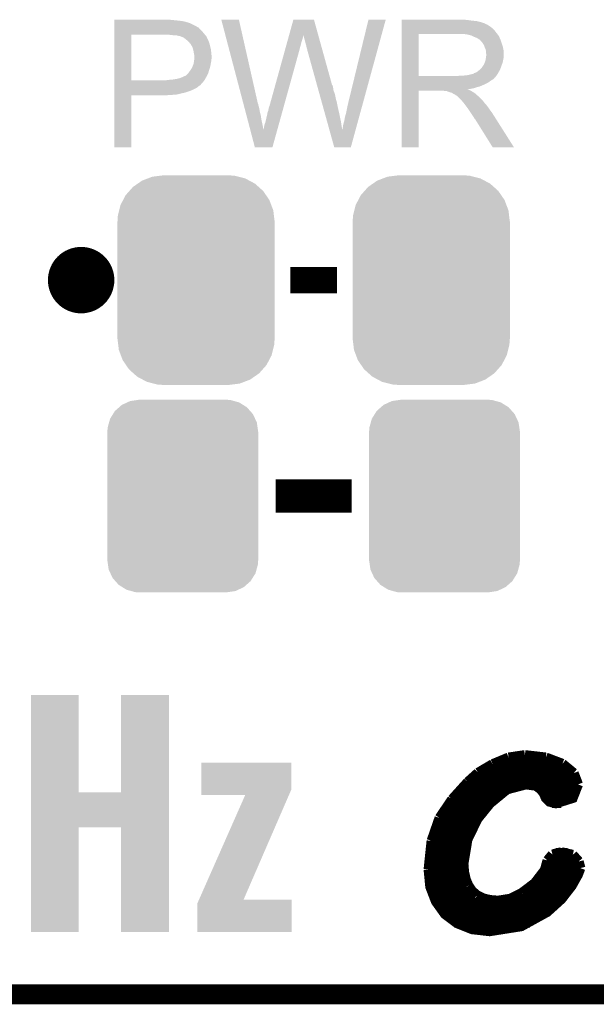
# Model space of a CAD drawing. Extents: x -1.3 to 24.2, y -3.9 to 39.2.
# Tile 8 of 30: x 11.5 to 15.9, y -3.9 to 3.6. Entities that reach past the tile are written whole.
import ezdxf

# ---------------------------------------------------------------- set-up
doc = ezdxf.new("R2010")
doc.units = 0
doc.layers.get('0').update_dxf_attribs({"linetype": 'CONTINUOUS'})
for name, color, linetype in [('WRLS_2_4GHZ_CLICK_V100_GKO', 14, 'CONTINUOUS'), ('WRLS_2_4GHZ_CLICK_V100_GTO', 12, 'CONTINUOUS'), ('WRLS_2_4GHZ_CLICK_V100_GTS', 13, 'CONTINUOUS')]:
    doc.layers.add(name, color=color, linetype=linetype)

# ---------------------------------------------------------------- blocks, each defined once
blk = doc.blocks.new('CUSTOM_90')
for points in [[(-0.44566, 0.738152), (-0.412794, 0.76087), (0.45012, 0.738152), (0.407388, 0.76087)], [(-0.412794, 0.76087), (-0.368484, 0.777768), (0.407388, 0.76087), (0.3756, 0.777768)], [(-0.368484, 0.777768), (-0.333938, 0.790942), (0.3756, 0.777768), (0.32361, 0.790942)], [(-0.333938, 0.790942), (-0.273256, 0.798498), (0.32361, 0.790942), (0.29379, 0.798498)], [(-0.273256, 0.798498), (-0.25019, 0.80137), (0.29379, 0.798498), (0.25019, 0.80137)], [(-0.538216, 0.649738), (-0.50967, 0.681926), (0.53514, 0.649738), (0.51306, 0.681926)], [(-0.50967, 0.681926), (-0.482218, 0.71288), (0.51306, 0.681926), (0.47841, 0.71288)], [(-0.482218, 0.71288), (-0.44566, 0.738152), (0.47841, 0.71288), (0.45012, 0.738152)], [(-0.577562, 0.575076), (-0.55793, 0.61233), (0.574852, 0.575076), (0.560798, 0.61233)], [(-0.55793, 0.61233), (-0.538216, 0.649738), (0.560798, 0.61233), (0.53514, 0.649738)], [(-0.597996, 0.49319), (-0.587972, 0.533366), (0.595442, 0.49319), (0.590586, 0.533366)], [(-0.587972, 0.533366), (-0.577562, 0.575076), (0.590586, 0.533366), (0.574852, 0.575076)], [(-0.60071, 0.44958), (-0.597996, 0.49319), (0.60071, 0.44958), (0.595442, 0.49319)], [(-0.60198, -0.44958), (-0.60198, 0.44958), (0.60198, -0.44958), (0.60198, 0.44958)], [(-0.59544, -0.49319), (-0.60071, -0.44958), (0.597996, -0.49319), (0.60071, -0.44958)], [(-0.590586, -0.533366), (-0.59544, -0.49319), (0.58797, -0.533366), (0.597996, -0.49319)], [(-0.57485, -0.575076), (-0.590586, -0.533366), (0.577562, -0.575076), (0.58797, -0.533366)], [(-0.560798, -0.61233), (-0.57485, -0.575076), (0.557928, -0.61233), (0.577562, -0.575076)], [(-0.535138, -0.649738), (-0.560798, -0.61233), (0.538216, -0.649738), (0.557928, -0.61233)], [(-0.51306, -0.681926), (-0.535138, -0.649738), (0.509668, -0.681926), (0.538216, -0.649738)], [(-0.478408, -0.71288), (-0.51306, -0.681926), (0.482218, -0.71288), (0.509668, -0.681926)], [(-0.45012, -0.738152), (-0.478408, -0.71288), (0.445658, -0.738152), (0.482218, -0.71288)], [(-0.407386, -0.76087), (-0.45012, -0.738152), (0.412794, -0.76087), (0.445658, -0.738152)], [(-0.3756, -0.777768), (-0.407386, -0.76087), (0.368482, -0.777768), (0.412794, -0.76087)], [(-0.323608, -0.790942), (-0.3756, -0.777768), (0.333938, -0.790942), (0.368482, -0.777768)], [(-0.29379, -0.798498), (-0.323608, -0.790942), (0.273254, -0.798498), (0.333938, -0.790942)], [(-0.25019, -0.80137), (-0.29379, -0.798498), (0.25019, -0.80137), (0.273254, -0.798498)]]:
    blk.add_solid(points)
blk = doc.blocks.new('CUSTOM_97')
for points in [[(-0.518606, 0.650592), (-0.486794, 0.678626), (0.515276, 0.650592), (0.490572, 0.678626)], [(-0.486794, 0.678626), (-0.465932, 0.697008), (0.490572, 0.678626), (0.461224, 0.697008)], [(-0.465932, 0.697008), (-0.425122, 0.715892), (0.461224, 0.697008), (0.431072, 0.715892)], [(-0.425122, 0.715892), (-0.402214, 0.726492), (0.431072, 0.715892), (0.392864, 0.726492)], [(-0.402214, 0.726492), (-0.346074, 0.73466), (0.392864, 0.726492), (0.36342, 0.73466)], [(-0.346074, 0.73466), (-0.33274, 0.7366), (0.36342, 0.73466), (0.33274, 0.7366)], [(-0.555872, 0.591092), (-0.53404, 0.625952), (0.55312, 0.591092), (0.536988, 0.625952)], [(-0.53404, 0.625952), (-0.518606, 0.650592), (0.536988, 0.625952), (0.515276, 0.650592)], [(-0.57464, 0.52344), (-0.563878, 0.562234), (0.572118, 0.52344), (0.566472, 0.562234)], [(-0.563878, 0.562234), (-0.555872, 0.591092), (0.566472, 0.562234), (0.55312, 0.591092)], [(-0.57658, 0.49276), (-0.57464, 0.52344), (0.57658, 0.49276), (0.572118, 0.52344)], [(-0.57658, -0.49276), (-0.57658, 0.49276), (0.57658, -0.49276), (0.57658, 0.49276)], [(-0.572116, -0.52344), (-0.57658, -0.49276), (0.57464, -0.52344), (0.57658, -0.49276)], [(-0.566472, -0.562234), (-0.572116, -0.52344), (0.563876, -0.562234), (0.57464, -0.52344)], [(-0.553118, -0.591092), (-0.566472, -0.562234), (0.555872, -0.591092), (0.563876, -0.562234)], [(-0.536988, -0.625952), (-0.553118, -0.591092), (0.534038, -0.625952), (0.555872, -0.591092)], [(-0.515274, -0.650592), (-0.536988, -0.625952), (0.518606, -0.650592), (0.534038, -0.625952)], [(-0.490572, -0.678626), (-0.515274, -0.650592), (0.486792, -0.678626), (0.518606, -0.650592)], [(-0.461222, -0.697008), (-0.490572, -0.678626), (0.465932, -0.697008), (0.486792, -0.678626)], [(-0.431072, -0.715892), (-0.461222, -0.697008), (0.42512, -0.715892), (0.465932, -0.697008)], [(-0.392862, -0.726492), (-0.431072, -0.715892), (0.402214, -0.726492), (0.42512, -0.715892)], [(-0.36342, -0.73466), (-0.392862, -0.726492), (0.346072, -0.73466), (0.402214, -0.726492)], [(-0.33274, -0.7366), (-0.36342, -0.73466), (0.33274, -0.7366), (0.346072, -0.73466)]]:
    blk.add_solid(points)

msp = doc.modelspace()

# ---------------------------------------------------------------- linework, layer by layer
at = {"layer": 'WRLS_2_4GHZ_CLICK_V100_GKO', "const_width": 0.1524}
msp.add_lwpolyline([(-1.27, -3.81), (21.59, -3.81)], dxfattribs=at)
at = {"layer": 'WRLS_2_4GHZ_CLICK_V100_GTO', "const_width": 0.254}
msp.add_lwpolyline([(11.8364, 1.651, 1), (12.0904, 1.651, 1)], format="xyb", close=True, dxfattribs=at)
at = {"layer": 'WRLS_2_4GHZ_CLICK_V100_GTO'}
for points, const_width in [([(13.5636, 1.651), (13.9192, 1.651)], 0.2032), ([(13.45184, 0), (14.03096, 0)], 0.254), ([(15.23238, -1.99898), (15.3543, -1.9812)], 0.0762), ([(15.3543, -1.9812), (15.35938, -1.9812)], 0.0762), ([(15.35938, -1.9812), (15.51686, -1.99898)], 0.0762), ([(14.9987, -2.11582), (15.11046, -2.04978)], 0.0762), ([(15.11046, -2.04978), (15.23238, -1.99898)], 0.0762), ([(15.12316, -2.04216), (15.63624, -2.04216)], 0.0762), ([(15.51686, -1.99898), (15.64386, -2.04724)], 0.0762), ([(15.64386, -2.04724), (15.73022, -2.11836)], 0.0762), ([(14.91996, -2.18694), (14.9987, -2.11582)], 0.0762), ([(14.99616, -2.11836), (15.73022, -2.11836)], 0.0762), ([(15.73022, -2.11836), (15.76324, -2.20472)], 0.0762), ([(14.80058, -2.31902), (14.91996, -2.18694)], 0.0762), ([(14.88694, -2.81178), (14.91742, -2.62636), (14.99362, -2.46888), (15.09014, -2.3495), (15.21968, -2.24282), (15.36446, -2.20472), (15.44066, -2.21488), (15.47876, -2.24282), (15.50162, -2.2733), (15.51686, -2.30886), (15.5448, -2.3368), (15.59306, -2.3495), (15.7226, -2.30886), (15.76324, -2.20472)], 0.0762), ([(14.91234, -2.19456), (15.76324, -2.19456)], 0.0762), ([(14.84122, -2.27076), (15.1765, -2.27076)], 0.0762), ([(15.49908, -2.27076), (15.748, -2.27076)], 0.0762), ([(14.70406, -2.46126), (14.80058, -2.31902)], 0.0762), ([(14.77772, -2.34696), (15.09268, -2.34696)], 0.0762), ([(15.56512, -2.34696), (15.63624, -2.34696)], 0.0762), ([(14.72692, -2.42316), (15.02664, -2.42316)], 0.0762), ([(14.6431, -2.63652), (14.70406, -2.46126)], 0.0762), ([(14.68628, -2.49936), (14.97584, -2.49936)], 0.0762), ([(14.65834, -2.57556), (14.93774, -2.57556)], 0.0762), ([(14.62024, -2.85496), (14.6431, -2.63652)], 0.0762), ([(14.63802, -2.65176), (14.9098, -2.65176)], 0.0762), ([(14.62532, -2.72796), (14.89202, -2.72796)], 0.0762), ([(15.52956, -2.78638), (15.56766, -2.74066)], 0.0762), ([(15.56766, -2.74066), (15.63624, -2.72288)], 0.0762), ([(15.59306, -2.72796), (15.6845, -2.72796)], 0.0762), ([(15.63624, -2.72288), (15.7226, -2.7432)], 0.0762), ([(15.7226, -2.7432), (15.76832, -2.794)], 0.0762), ([(14.62024, -2.80416), (14.88694, -2.80416)], 0.0762), ([(14.88694, -2.81178), (14.89202, -2.87528)], 0.0762), ([(15.50924, -2.86004), (15.52956, -2.78638)], 0.0762), ([(15.52448, -2.80416), (15.77086, -2.80416)], 0.0762), ([(15.76832, -2.794), (15.78102, -2.8448)], 0.0762), ([(14.62024, -2.85496), (14.63294, -2.98704), (14.67612, -3.0988), (14.7447, -3.19532), (14.83868, -3.26644), (14.95298, -3.31216), (15.0876, -3.3274), (15.3289, -3.2893), (15.52702, -3.18008), (15.63624, -3.08102), (15.71498, -2.97942), (15.76324, -2.89306), (15.78102, -2.8448)], 0.0762), ([(14.62024, -2.88036), (14.89202, -2.88036)], 0.0762), ([(14.89202, -2.87528), (14.90472, -2.93116)], 0.0762), ([(15.43304, -2.9591), (15.50924, -2.86004)], 0.0762), ([(15.49654, -2.88036), (15.76832, -2.88036)], 0.0762), ([(14.62786, -2.95656), (14.91234, -2.95656)], 0.0762), ([(14.90472, -2.93116), (14.92504, -2.97942)], 0.0762), ([(15.33652, -3.03276), (15.43304, -2.9591)], 0.0762), ([(15.43558, -2.95656), (15.73022, -2.95656)], 0.0762), ([(14.64818, -3.03276), (14.96568, -3.03276)], 0.0762), ([(14.92504, -2.97942), (14.95298, -3.02006)], 0.0762), ([(14.95298, -3.02006), (14.99108, -3.05308)], 0.0762), ([(15.24762, -3.07848), (15.33652, -3.03276)], 0.0762), ([(15.33906, -3.03276), (15.67688, -3.03276)], 0.0762), ([(14.6812, -3.10896), (15.61084, -3.10896)], 0.0762), ([(14.99108, -3.05308), (15.0368, -3.07594)], 0.0762), ([(15.0368, -3.07594), (15.09014, -3.08864)], 0.0762), ([(15.09014, -3.08864), (15.1511, -3.09372)], 0.0762), ([(15.1511, -3.09372), (15.24762, -3.07848)], 0.0762), ([(14.73708, -3.18516), (15.5194, -3.18516)], 0.0762), ([(14.83106, -3.26136), (15.39494, -3.26136)], 0.0762)]:
    msp.add_lwpolyline(points, dxfattribs=dict(at, const_width=const_width))
for points in [[(12.21742, 3.63982), (12.217422, 3.64236), (12.6619, 3.63982), (12.639038, 3.64236)], [(12.21742, 3.63474), (12.21742, 3.63982), (12.7127, 3.63474), (12.6619, 3.63982)], [(12.21742, 3.6322), (12.21742, 3.63474), (12.733022, 3.6322), (12.7127, 3.63474)], [(12.21742, 3.62966), (12.21742, 3.6322), (12.74572, 3.62966), (12.735562, 3.6322)], [(12.21742, 3.62712), (12.21742, 3.62966), (12.75842, 3.62712), (12.74572, 3.62966)], [(12.21742, 3.61696), (12.21742, 3.62712), (12.79398, 3.61696), (12.75842, 3.62712)], [(12.21742, 3.59664), (12.21742, 3.61696), (12.834618, 3.59664), (12.79398, 3.61696)], [(13.035312, 3.642342), (13.035306, 3.642358), (13.169904, 3.642342), (13.035306, 3.642358)], [(13.203644, 3.002278), (13.035312, 3.642342), (13.31468, 3.002278), (13.169904, 3.642342)], [(13.553404, 3.522944), (13.586472, 3.642344), (13.77701, 3.522944), (13.743944, 3.642344)], [(13.586472, 3.642344), (13.586478, 3.64236), (13.743944, 3.642344), (13.586478, 3.64236)], [(14.0081, 3.01498), (14.16051, 3.642332), (14.121018, 3.01498), (14.292574, 3.642332)], [(14.16051, 3.642332), (14.160518, 3.64236), (14.292574, 3.642332), (14.160518, 3.64236)], [(14.41452, 3.63982), (14.414522, 3.64236), (14.91996, 3.63982), (14.89202, 3.64236)], [(14.41452, 3.63474), (14.41452, 3.63982), (14.952978, 3.63474), (14.91996, 3.63982)], [(14.41452, 3.6322), (14.41452, 3.63474), (14.986, 3.6322), (14.952978, 3.63474)], [(14.41452, 3.62458), (14.41452, 3.6322), (15.016478, 3.62458), (14.986, 3.6322)], [(14.41452, 3.6195), (14.41452, 3.62458), (15.031722, 3.6195), (15.016478, 3.62458)], [(14.41452, 3.61696), (14.41452, 3.6195), (15.044422, 3.61696), (15.031722, 3.6195)], [(14.41452, 3.616938), (14.41452, 3.61696), (15.04696, 3.616938), (15.044422, 3.61696)], [(14.41452, 3.614414), (14.41452, 3.616938), (15.046974, 3.614414), (15.04696, 3.616938)], [(14.41452, 3.60934), (14.41452, 3.614414), (15.05712, 3.60934), (15.046974, 3.614414)], [(12.217418, 3.54838), (12.21742, 3.57124), (12.89304, 3.54838), (12.870182, 3.57124)], [(12.217418, 3.53314), (12.217418, 3.54838), (12.90574, 3.53314), (12.89304, 3.54838)], [(12.21742, 3.586478), (12.21742, 3.59664), (12.8524, 3.586478), (12.834618, 3.59664)], [(12.21742, 3.58394), (12.21742, 3.586478), (12.854944, 3.58394), (12.8524, 3.586478)], [(12.21742, 3.581396), (12.21742, 3.58394), (12.862562, 3.581396), (12.854944, 3.58394)], [(12.21742, 3.57124), (12.21742, 3.581396), (12.870182, 3.57124), (12.862562, 3.581396)], [(14.414518, 3.54584), (14.41452, 3.566158), (15.13586, 3.54584), (15.120622, 3.566158)], [(14.414518, 3.53314), (14.414518, 3.54584), (15.145738, 3.53314), (15.13586, 3.54584)], [(14.41452, 3.604258), (14.41452, 3.60934), (15.069822, 3.604258), (15.05712, 3.60934)], [(14.41452, 3.5941), (14.41452, 3.604258), (15.08506, 3.5941), (15.069822, 3.604258)], [(14.41452, 3.5814), (14.41452, 3.5941), (15.10284, 3.5814), (15.08506, 3.5941)], [(14.41452, 3.566158), (14.41452, 3.5814), (15.120622, 3.566158), (15.10284, 3.5814)], [(12.21741, 3.177562), (12.217418, 3.52806), (12.34694, 3.177562), (12.346962, 3.52806)], [(12.217418, 3.52806), (12.217418, 3.53314), (12.910094, 3.52806), (12.90574, 3.53314)], [(12.65174, 3.52552), (12.62634, 3.52806), (12.912272, 3.52552), (12.910094, 3.52806)], [(12.672062, 3.52298), (12.65174, 3.52552), (12.914448, 3.52298), (12.912272, 3.52552)], [(12.710162, 3.5179), (12.689842, 3.52298), (12.918802, 3.5179), (12.914448, 3.52298)], [(12.715244, 3.517898), (12.710162, 3.5179), (12.918804, 3.517898), (12.918802, 3.5179)], [(12.722018, 3.515358), (12.715244, 3.517898), (12.92098, 3.515358), (12.918804, 3.517898)], [(12.73556, 3.51028), (12.722018, 3.515358), (12.923238, 3.51028), (12.92098, 3.515358)], [(12.7508, 3.50266), (12.73556, 3.51028), (12.926626, 3.50266), (12.923238, 3.51028)], [(12.7635, 3.4925), (12.7508, 3.50266), (12.931142, 3.4925), (12.926626, 3.50266)], [(12.76668, 3.489956), (12.7635, 3.4925), (12.93368, 3.489956), (12.931142, 3.4925)], [(12.7762, 3.48234), (12.76668, 3.489956), (12.93622, 3.48234), (12.93368, 3.489956)], [(12.788898, 3.469642), (12.7762, 3.48234), (12.9413, 3.469642), (12.93622, 3.48234)], [(12.79144, 3.4671), (12.788898, 3.469642), (12.942148, 3.4671), (12.9413, 3.469642)], [(12.79653, 3.45948), (12.79144, 3.4671), (12.944686, 3.45948), (12.942148, 3.4671)], [(13.532312, 3.44678), (13.53794, 3.4671), (13.64234, 3.44678), (13.64742, 3.4671)], [(13.53794, 3.4671), (13.542864, 3.48488), (13.64742, 3.4671), (13.6525, 3.48488)], [(13.542864, 3.48488), (13.547084, 3.50012), (13.6525, 3.48488), (13.657578, 3.50012)], [(13.547084, 3.50012), (13.5506, 3.512818), (13.657578, 3.50012), (13.66012, 3.512818)], [(13.5506, 3.512818), (13.55271, 3.520434), (13.66012, 3.512818), (13.66012, 3.520434)], [(13.55271, 3.520434), (13.553404, 3.522944), (13.66012, 3.520434), (13.662622, 3.522944)], [(13.66266, 3.520444), (13.662622, 3.522944), (13.777702, 3.520444), (13.77701, 3.522944)], [(13.67028, 3.49758), (13.66266, 3.520444), (13.784034, 3.49758), (13.777702, 3.520444)], [(13.67536, 3.4798), (13.67028, 3.49758), (13.788958, 3.4798), (13.784034, 3.49758)], [(13.68044, 3.45948), (13.67536, 3.4798), (13.794584, 3.45948), (13.788958, 3.4798)], [(14.414512, 3.210582), (14.414518, 3.53312), (14.54404, 3.210582), (14.544042, 3.53312)], [(14.414518, 3.53312), (14.414518, 3.53314), (14.544042, 3.53312), (14.85138, 3.53314)], [(14.922502, 3.52806), (14.889482, 3.53314), (15.149688, 3.52806), (15.145738, 3.53314)], [(14.941142, 3.522976), (14.922502, 3.52806), (15.15364, 3.522976), (15.149688, 3.52806)], [(14.95044, 3.52044), (14.941142, 3.522976), (15.153662, 3.52044), (15.15364, 3.522976)], [(14.950468, 3.520426), (14.95044, 3.52044), (15.156186, 3.520426), (15.153662, 3.52044)], [(14.97076, 3.51028), (14.950468, 3.520426), (15.16126, 3.51028), (15.156186, 3.520426)], [(14.991082, 3.502658), (14.97076, 3.51028), (15.16431, 3.502658), (15.16126, 3.51028)], [(14.997854, 3.49758), (14.991082, 3.502658), (15.16634, 3.49758), (15.16431, 3.502658)], [(15.00124, 3.49504), (14.997854, 3.49758), (15.16743, 3.49504), (15.16634, 3.49758)], [(15.008864, 3.48996), (15.00124, 3.49504), (15.169606, 3.48996), (15.16743, 3.49504)], [(15.011406, 3.489954), (15.008864, 3.48996), (15.16961, 3.489954), (15.169606, 3.48996)], [(15.020292, 3.4798), (15.011406, 3.489954), (15.17396, 3.4798), (15.16961, 3.489954)], [(15.02918, 3.469642), (15.020292, 3.4798), (15.177346, 3.469642), (15.17396, 3.4798)], [(15.038252, 3.45694), (15.02918, 3.469642), (15.18158, 3.45694), (15.177346, 3.469642)], [(12.799066, 3.459468), (12.79653, 3.45948), (12.94469, 3.459468), (12.944686, 3.45948)], [(12.801964, 3.4544), (12.799066, 3.459468), (12.946378, 3.4544), (12.94469, 3.459468)], [(12.80922, 3.4417), (12.801964, 3.4544), (12.949556, 3.4417), (12.946378, 3.4544)], [(12.813032, 3.43408), (12.80922, 3.4417), (12.95146, 3.43408), (12.949556, 3.4417)], [(12.816842, 3.426458), (12.813032, 3.43408), (12.953154, 3.426458), (12.95146, 3.43408)], [(12.820652, 3.411218), (12.816842, 3.426458), (12.95654, 3.411218), (12.953154, 3.426458)], [(12.82192, 3.40614), (12.820652, 3.411218), (12.957048, 3.40614), (12.95654, 3.411218)], [(12.82446, 3.3909), (12.82192, 3.40614), (12.958572, 3.3909), (12.957048, 3.40614)], [(12.825476, 3.38582), (12.82446, 3.3909), (12.95908, 3.38582), (12.958572, 3.3909)], [(13.403582, 2.981962), (13.52176, 3.40868), (13.513798, 2.981962), (13.63218, 3.40868)], [(13.52176, 3.40868), (13.527388, 3.429), (13.63218, 3.40868), (13.63726, 3.429)], [(13.527388, 3.429), (13.532312, 3.44678), (13.63726, 3.429), (13.64234, 3.44678)], [(13.68552, 3.441702), (13.68044, 3.45948), (13.799508, 3.441702), (13.794584, 3.45948)], [(13.68806, 3.42646), (13.68552, 3.441702), (13.803728, 3.42646), (13.799508, 3.441702)], [(13.6906, 3.418842), (13.68806, 3.42646), (13.805838, 3.418842), (13.803728, 3.42646)], [(13.693138, 3.413764), (13.6906, 3.418842), (13.807244, 3.413764), (13.805838, 3.418842)], [(13.69314, 3.408682), (13.693138, 3.413764), (13.808652, 3.408682), (13.807244, 3.413764)], [(13.765716, 3.147056), (13.69314, 3.408682), (13.881102, 3.147056), (13.808652, 3.408682)], [(15.04188, 3.45186), (15.038252, 3.45694), (15.183106, 3.45186), (15.18158, 3.45694)], [(15.0495, 3.431542), (15.04188, 3.45186), (15.1892, 3.431542), (15.183106, 3.45186)], [(15.0495, 3.43154), (15.0495, 3.431542), (15.189202, 3.43154), (15.1892, 3.431542)], [(15.05712, 3.416296), (15.0495, 3.43154), (15.19225, 3.416296), (15.189202, 3.43154)], [(15.058572, 3.406138), (15.05712, 3.416296), (15.19428, 3.406138), (15.19225, 3.416296)], [(15.05966, 3.398518), (15.058572, 3.406138), (15.19428, 3.398518), (15.19428, 3.406138)], [(15.059662, 3.385818), (15.05966, 3.398518), (15.19428, 3.385818), (15.19428, 3.398518)], [(12.822426, 3.302), (12.827, 3.324858), (12.954, 3.302), (12.95857, 3.324858)], [(12.82954, 3.365498), (12.825476, 3.38582), (12.960928, 3.365498), (12.95908, 3.38582)], [(12.827, 3.324858), (12.82721, 3.327398), (12.95857, 3.324858), (12.95908, 3.327398)], [(12.82721, 3.327398), (12.828058, 3.337558), (12.95908, 3.327398), (12.95908, 3.337558)], [(12.828058, 3.337558), (12.828904, 3.347718), (12.95908, 3.337558), (12.96162, 3.347718)], [(12.828904, 3.347718), (12.82954, 3.35534), (12.96162, 3.347718), (12.96162, 3.35534)], [(12.82954, 3.357882), (12.82954, 3.365498), (12.96162, 3.357882), (12.960928, 3.365498)], [(12.82954, 3.35534), (12.82954, 3.357882), (12.96162, 3.35534), (12.96162, 3.357882)], [(15.044418, 3.301998), (15.049498, 3.3147), (15.182038, 3.301998), (15.186658, 3.3147)], [(15.049498, 3.3147), (15.054578, 3.327398), (15.186658, 3.3147), (15.189198, 3.327398)], [(15.054578, 3.327398), (15.057118, 3.3401), (15.189198, 3.327398), (15.19174, 3.3401)], [(15.057118, 3.3401), (15.05712, 3.340102), (15.19174, 3.3401), (15.19174, 3.340102)], [(15.05712, 3.340102), (15.05857, 3.350258), (15.19174, 3.340102), (15.19428, 3.350258)], [(15.05857, 3.350258), (15.0622, 3.37566), (15.19428, 3.350258), (15.19428, 3.37566)], [(15.0622, 3.378196), (15.059662, 3.385818), (15.19428, 3.378196), (15.19428, 3.385818)], [(15.0622, 3.37566), (15.0622, 3.378196), (15.19428, 3.37566), (15.19428, 3.378196)], [(12.785342, 3.235958), (12.791438, 3.246118), (12.93622, 3.235958), (12.939122, 3.246118)], [(12.791438, 3.246118), (12.797534, 3.25374), (12.939122, 3.246118), (12.9413, 3.25374)], [(12.797534, 3.25374), (12.8016, 3.258822), (12.9413, 3.25374), (12.942862, 3.258822)], [(12.8016, 3.258822), (12.81176, 3.2766), (12.942862, 3.258822), (12.948334, 3.2766)], [(12.81176, 3.2766), (12.816274, 3.286758), (12.948334, 3.2766), (12.95146, 3.286758)], [(12.816274, 3.286758), (12.821918, 3.299458), (12.95146, 3.286758), (12.953576, 3.299458)], [(12.821918, 3.299458), (12.822426, 3.302), (12.953576, 3.299458), (12.954, 3.302)], [(14.975842, 3.23596), (14.988538, 3.24104), (15.153006, 3.23596), (15.155968, 3.24104)], [(14.988538, 3.24104), (15.010762, 3.258818), (15.155968, 3.24104), (15.16634, 3.258818)], [(15.010762, 3.258818), (15.013938, 3.261358), (15.16634, 3.258818), (15.167262, 3.261358)], [(15.013938, 3.261358), (15.026638, 3.274058), (15.167262, 3.261358), (15.17188, 3.274058)], [(15.026638, 3.274058), (15.034258, 3.286758), (15.17188, 3.274058), (15.176498, 3.286758)], [(15.034258, 3.286758), (15.036798, 3.2893), (15.176498, 3.286758), (15.177422, 3.2893)], [(15.036798, 3.2893), (15.03934, 3.294378), (15.177422, 3.2893), (15.179268, 3.294378)], [(15.03934, 3.294378), (15.044418, 3.301998), (15.179268, 3.294378), (15.182038, 3.301998)], [(12.21741, 3.17754), (12.21741, 3.177562), (12.608558, 3.17754), (12.34694, 3.177562)], [(12.21741, 3.164838), (12.21741, 3.17754), (12.895578, 3.164838), (12.904652, 3.17754)], [(12.21741, 3.149594), (12.21741, 3.164838), (12.88034, 3.149594), (12.895578, 3.164838)], [(12.608558, 3.17754), (12.618718, 3.18008), (12.904652, 3.17754), (12.906466, 3.18008)], [(12.628878, 3.18008), (12.63903, 3.182618), (12.906466, 3.18008), (12.90828, 3.182618)], [(12.63903, 3.182618), (12.63904, 3.18262), (12.90828, 3.182618), (12.90828, 3.18262)], [(12.63904, 3.18262), (12.666982, 3.18516), (12.90828, 3.18262), (12.909732, 3.18516)], [(12.666982, 3.18516), (12.69746, 3.19024), (12.909732, 3.18516), (12.912634, 3.19024)], [(12.69746, 3.19024), (12.7254, 3.197858), (12.912634, 3.19024), (12.916988, 3.197858)], [(12.7254, 3.197858), (12.75334, 3.21056), (12.916988, 3.197858), (12.924246, 3.21056)], [(12.75334, 3.21056), (12.766036, 3.21564), (12.924246, 3.21056), (12.927148, 3.21564)], [(12.766036, 3.21564), (12.768574, 3.218178), (12.927148, 3.21564), (12.9286, 3.218178)], [(12.768574, 3.218178), (12.783818, 3.233418), (12.9286, 3.218178), (12.93513, 3.233418)], [(12.783818, 3.233418), (12.785342, 3.235958), (12.93513, 3.233418), (12.93622, 3.235958)], [(14.41451, 3.19786), (14.414512, 3.2004), (15.125694, 3.19786), (15.12824, 3.2004)], [(14.41451, 3.197846), (14.41451, 3.19786), (15.123154, 3.197846), (15.125694, 3.19786)], [(14.41451, 3.19278), (14.41451, 3.197846), (15.120618, 3.19278), (15.123154, 3.197846)], [(14.41451, 3.1877), (14.41451, 3.19278), (15.11554, 3.1877), (15.120618, 3.19278)], [(14.41451, 3.18262), (14.41451, 3.1877), (15.107918, 3.18262), (15.11554, 3.1877)], [(14.41451, 3.177538), (14.41451, 3.18262), (15.09776, 3.177538), (15.107918, 3.18262)], [(14.41451, 3.1623), (14.41451, 3.177538), (15.077438, 3.1623), (15.09776, 3.177538)], [(14.41451, 3.14706), (14.41451, 3.1623), (15.04696, 3.14706), (15.077438, 3.1623)], [(14.414512, 3.21056), (14.414512, 3.210582), (14.836138, 3.21056), (14.54404, 3.210582)], [(14.414512, 3.2004), (14.414512, 3.21056), (15.12824, 3.2004), (15.136368, 3.21056)], [(14.836138, 3.21056), (14.851378, 3.2131), (15.136368, 3.21056), (15.1384, 3.2131)], [(14.871698, 3.2131), (14.917418, 3.21818), (15.1384, 3.2131), (15.141786, 3.21818)], [(14.917418, 3.21818), (14.940282, 3.22326), (15.141786, 3.21818), (15.145174, 3.22326)], [(14.940282, 3.22326), (14.958056, 3.22834), (15.145174, 3.22326), (15.148562, 3.22834)], [(14.963134, 3.22834), (14.968218, 3.233416), (15.148562, 3.22834), (15.151522, 3.233416)], [(14.968218, 3.233416), (14.975842, 3.23596), (15.151522, 3.233416), (15.153006, 3.23596)], [(12.217408, 3.10642), (12.21741, 3.12166), (12.81684, 3.10642), (12.847318, 3.12166)], [(12.217408, 3.0988), (12.217408, 3.10642), (12.79906, 3.0988), (12.81684, 3.10642)], [(12.217408, 3.08356), (12.217408, 3.0988), (12.753338, 3.08356), (12.79906, 3.0988)], [(12.21741, 3.147054), (12.21741, 3.149594), (12.880334, 3.147054), (12.88034, 3.149594)], [(12.21741, 3.13944), (12.21741, 3.147054), (12.872716, 3.13944), (12.880334, 3.147054)], [(12.21741, 3.136896), (12.21741, 3.13944), (12.865098, 3.136896), (12.872716, 3.13944)], [(12.21741, 3.12928), (12.21741, 3.136896), (12.857478, 3.12928), (12.865098, 3.136896)], [(12.21741, 3.12166), (12.21741, 3.12928), (12.847318, 3.12166), (12.857478, 3.12928)], [(13.767828, 3.139438), (13.765716, 3.147056), (13.886182, 3.139438), (13.881102, 3.147056)], [(13.770646, 3.12928), (13.767828, 3.139438), (13.88872, 3.12928), (13.886182, 3.139438)], [(13.77417, 3.11658), (13.770646, 3.12928), (13.89126, 3.11658), (13.88872, 3.12928)], [(13.779102, 3.098798), (13.77417, 3.11658), (13.893802, 3.098798), (13.89126, 3.11658)], [(13.784034, 3.081018), (13.779102, 3.098798), (13.90142, 3.081018), (13.893802, 3.098798)], [(14.4145, 2.667022), (14.414508, 3.098778), (14.544018, 2.667022), (14.54404, 3.098778)], [(14.414508, 3.108958), (14.41451, 3.111466), (14.922504, 3.108958), (14.919992, 3.111466)], [(14.414508, 3.0988), (14.414508, 3.108958), (14.94282, 3.0988), (14.922504, 3.108958)], [(14.414508, 3.098778), (14.414508, 3.0988), (14.54404, 3.098778), (14.737078, 3.0988)], [(14.41451, 3.13182), (14.41451, 3.14706), (15.011398, 3.13182), (15.04696, 3.14706)], [(14.41451, 3.12674), (14.41451, 3.13182), (14.991082, 3.12674), (15.011398, 3.13182)], [(14.41451, 3.11912), (14.41451, 3.12674), (14.968218, 3.11912), (14.991082, 3.12674)], [(14.41451, 3.11404), (14.41451, 3.11912), (14.945358, 3.11404), (14.968218, 3.11912)], [(14.41451, 3.111466), (14.41451, 3.11404), (14.919992, 3.111466), (14.945358, 3.11404)], [(14.747238, 3.09626), (14.737078, 3.0988), (14.947898, 3.09626), (14.94282, 3.0988)], [(14.762474, 3.093726), (14.759934, 3.09626), (14.952122, 3.093726), (14.947898, 3.09626)], [(14.765016, 3.09372), (14.762474, 3.093726), (14.952132, 3.09372), (14.952122, 3.093726)], [(14.787882, 3.0861), (14.765016, 3.09372), (14.964834, 3.0861), (14.952132, 3.09372)], [(12.2174, 2.667022), (12.217408, 3.063218), (12.346918, 2.667022), (12.34694, 3.063218)], [(12.217408, 3.07848), (12.217408, 3.08356), (12.72794, 3.07848), (12.753338, 3.08356)], [(12.217408, 3.07086), (12.217408, 3.07848), (12.699998, 3.07086), (12.72794, 3.07848)], [(12.217408, 3.06832), (12.217408, 3.07086), (12.66952, 3.06832), (12.699998, 3.07086)], [(12.217408, 3.06578), (12.217408, 3.06832), (12.63396, 3.06578), (12.66952, 3.06832)], [(12.217408, 3.06324), (12.217408, 3.06578), (12.595862, 3.06324), (12.63396, 3.06578)], [(12.217408, 3.063218), (12.217408, 3.06324), (12.34694, 3.063218), (12.595862, 3.06324)], [(13.78967, 3.0607), (13.784034, 3.081018), (13.9065, 3.0607), (13.90142, 3.081018)], [(13.796716, 3.0353), (13.78967, 3.0607), (13.91158, 3.0353), (13.9065, 3.0607)], [(13.803762, 3.0099), (13.796716, 3.0353), (13.9192, 3.0099), (13.91158, 3.0353)], [(13.99794, 2.9718), (14.0081, 3.01498), (14.10921, 2.9718), (14.121018, 3.01498)], [(14.798038, 3.083562), (14.787882, 3.0861), (14.969064, 3.083562), (14.964834, 3.0861)], [(14.801852, 3.08102), (14.798038, 3.083562), (14.9733, 3.08102), (14.969064, 3.083562)], [(14.813276, 3.073402), (14.801852, 3.08102), (14.982824, 3.073402), (14.9733, 3.08102)], [(14.820898, 3.070862), (14.813276, 3.073402), (14.985998, 3.070862), (14.982824, 3.073402)], [(14.823418, 3.07086), (14.820898, 3.070862), (14.986, 3.07086), (14.985998, 3.070862)], [(14.82344, 3.068332), (14.823418, 3.07086), (14.98853, 3.068332), (14.986, 3.07086)], [(14.836138, 3.060702), (14.82344, 3.068332), (14.99616, 3.060702), (14.98853, 3.068332)], [(14.836142, 3.060698), (14.836138, 3.060702), (14.996164, 3.060698), (14.99616, 3.060702)], [(14.838682, 3.058158), (14.836142, 3.060698), (15.00124, 3.058158), (14.996164, 3.060698)], [(14.869162, 3.027678), (14.838682, 3.058158), (15.03172, 3.027678), (15.00124, 3.058158)], [(14.876778, 3.02006), (14.869162, 3.027678), (15.037436, 3.02006), (15.03172, 3.027678)], [(14.8844, 3.009902), (14.876778, 3.02006), (15.045054, 3.009902), (15.037436, 3.02006)], [(13.204982, 2.997196), (13.203644, 3.002278), (13.31722, 2.997196), (13.31468, 3.002278)], [(13.206316, 2.992118), (13.204982, 2.997196), (13.317222, 2.992118), (13.31722, 2.997196)], [(13.210324, 2.97688), (13.206316, 2.992118), (13.322298, 2.97688), (13.317222, 2.992118)], [(13.212996, 2.96672), (13.210324, 2.97688), (13.32484, 2.96672), (13.322298, 2.97688)], [(13.216336, 2.95402), (13.212996, 2.96672), (13.32738, 2.95402), (13.32484, 2.96672)], [(13.220344, 2.93878), (13.216336, 2.95402), (13.32992, 2.93878), (13.32738, 2.95402)], [(13.22836, 2.9083), (13.220344, 2.93878), (13.33754, 2.9083), (13.32992, 2.93878)], [(13.388342, 2.931162), (13.39342, 2.943862), (13.499706, 2.931162), (13.503228, 2.943862)], [(13.39342, 2.943862), (13.398502, 2.96926), (13.503228, 2.943862), (13.510274, 2.96926)], [(13.398502, 2.96926), (13.40104, 2.97688), (13.510274, 2.96926), (13.512388, 2.97688)], [(13.40104, 2.97688), (13.403582, 2.981962), (13.512388, 2.97688), (13.513798, 2.981962)], [(13.811512, 2.98196), (13.803762, 3.0099), (13.92428, 2.98196), (13.9192, 3.0099)], [(13.827014, 2.92608), (13.811512, 2.98196), (13.93698, 2.92608), (13.92428, 2.98196)], [(13.99032, 2.931158), (13.99794, 2.9718), (14.098098, 2.931158), (14.10921, 2.9718)], [(14.88694, 3.00736), (14.8844, 3.009902), (15.04696, 3.00736), (15.045054, 3.009902)], [(14.889478, 3.00482), (14.88694, 3.00736), (15.049218, 3.00482), (15.04696, 3.00736)], [(14.90472, 2.9845), (14.889478, 3.00482), (15.06728, 2.9845), (15.049218, 3.00482)], [(14.91996, 2.96418), (14.90472, 2.9845), (15.081504, 2.96418), (15.06728, 2.9845)], [(14.923348, 2.9591), (14.91996, 2.96418), (15.08506, 2.9591), (15.081504, 2.96418)], [(14.941974, 2.93116), (14.923348, 2.9591), (15.10538, 2.93116), (15.08506, 2.9591)], [(13.237044, 2.87528), (13.22836, 2.9083), (13.34262, 2.87528), (13.33754, 2.9083)], [(13.246396, 2.83972), (13.237044, 2.87528), (13.35024, 2.83972), (13.34262, 2.87528)], [(13.37056, 2.852422), (13.37818, 2.8829), (13.477862, 2.852422), (13.486316, 2.8829)], [(13.37818, 2.8829), (13.3858, 2.91592), (13.486316, 2.8829), (13.495476, 2.91592)], [(13.3858, 2.91592), (13.388342, 2.931162), (13.495476, 2.91592), (13.499706, 2.931162)], [(13.843924, 2.86512), (13.827014, 2.92608), (13.94968, 2.86512), (13.93698, 2.92608)], [(13.861434, 2.801996), (13.843924, 2.86512), (13.959802, 2.801996), (13.94968, 2.86512)], [(13.970002, 2.84988), (13.97508, 2.86512), (14.07587, 2.84988), (14.080038, 2.86512)], [(13.97508, 2.86512), (13.98016, 2.895602), (14.080038, 2.86512), (14.088374, 2.895602)], [(13.98016, 2.895602), (13.99032, 2.931158), (14.088374, 2.895602), (14.098098, 2.931158)], [(14.95044, 2.91846), (14.941974, 2.93116), (15.113438, 2.91846), (15.10538, 2.93116)], [(14.96314, 2.900682), (14.95044, 2.91846), (15.124718, 2.900682), (15.113438, 2.91846)], [(14.973298, 2.882902), (14.96314, 2.900682), (15.135998, 2.882902), (15.124718, 2.900682)], [(14.980918, 2.87528), (14.973298, 2.882902), (15.140834, 2.87528), (15.135998, 2.882902)], [(14.983462, 2.8702), (14.980918, 2.87528), (15.144058, 2.8702), (15.140834, 2.87528)], [(15.110458, 2.66701), (14.983462, 2.8702), (15.272974, 2.66701), (15.144058, 2.8702)], [(13.256358, 2.801842), (13.246396, 2.83972), (13.35786, 2.801842), (13.35024, 2.83972)], [(13.291816, 2.667016), (13.256358, 2.801842), (13.426426, 2.667016), (13.46383, 2.801842)], [(13.35786, 2.801842), (13.357862, 2.804164), (13.46383, 2.801842), (13.464474, 2.804164)], [(13.357862, 2.804164), (13.3604, 2.809242), (13.464474, 2.804164), (13.465882, 2.809242)], [(13.3604, 2.809242), (13.36294, 2.816864), (13.465882, 2.809242), (13.467996, 2.816864)], [(13.36294, 2.827022), (13.365482, 2.839722), (13.470814, 2.827022), (13.474338, 2.839722)], [(13.36294, 2.816864), (13.36294, 2.827022), (13.467996, 2.816864), (13.470814, 2.827022)], [(13.365482, 2.839722), (13.37056, 2.852422), (13.474338, 2.839722), (13.477862, 2.852422)], [(13.898876, 2.667016), (13.861434, 2.801996), (14.025866, 2.667016), (14.062776, 2.801996)], [(13.959802, 2.801996), (13.959846, 2.804166), (14.062776, 2.801996), (14.06337, 2.804166)], [(13.959846, 2.804166), (13.96238, 2.806706), (14.06337, 2.804166), (14.064064, 2.806706)], [(13.96238, 2.806706), (13.962382, 2.811782), (14.064064, 2.806706), (14.065452, 2.811782)], [(13.962382, 2.811782), (13.96492, 2.819404), (14.065452, 2.811782), (14.067538, 2.819404)], [(13.96492, 2.827022), (13.96746, 2.83718), (14.06962, 2.827022), (14.072398, 2.83718)], [(13.96492, 2.819404), (13.96492, 2.827022), (14.067538, 2.819404), (14.06962, 2.827022)], [(13.96746, 2.83718), (13.970002, 2.84988), (14.072398, 2.83718), (14.07587, 2.84988)], [(12.346918, 2.667), (12.2174, 2.667022), (12.346918, 2.667), (12.346918, 2.667022)], [(13.426422, 2.667), (13.291816, 2.667016), (13.426422, 2.667), (13.426426, 2.667016)], [(14.025862, 2.667), (13.898876, 2.667016), (14.025862, 2.667), (14.025866, 2.667016)], [(14.544018, 2.667), (14.4145, 2.667022), (14.544018, 2.667), (14.544018, 2.667022)], [(15.27298, 2.667), (15.272974, 2.66701), (15.27298, 2.667), (15.110458, 2.66701)], [(11.579872, -2.26568), (11.57988, -1.521482), (11.945642, -2.26568), (11.94562, -1.521482)], [(11.57988, -1.521482), (11.579882, -1.52146), (11.94562, -1.521482), (11.579882, -1.52146)], [(12.2682, -2.265658), (12.26822, -1.521482), (12.63649, -2.265658), (12.6365, -1.521482)], [(12.26822, -1.521482), (12.268222, -1.52146), (12.6365, -1.521482), (12.268222, -1.52146)], [(12.882882, -2.242824), (12.8829, -2.039642), (13.571218, -2.242824), (13.57122, -2.039642)], [(12.8829, -2.039642), (12.882902, -2.03962), (13.57122, -2.039642), (12.882902, -2.03962)], [(12.88288, -2.285978), (12.882882, -2.242824), (13.552502, -2.285978), (13.571218, -2.242824)], [(11.579868, -2.53238), (11.579872, -2.26568), (12.636486, -2.53238), (12.63649, -2.26568)], [(11.945642, -2.26568), (12.2682, -2.265658), (12.63649, -2.26568), (12.63649, -2.265658)], [(12.86474, -3.0861), (13.218126, -2.286), (13.205494, -3.0861), (13.552492, -2.286)], [(13.218126, -2.286), (12.88288, -2.285978), (13.552492, -2.286), (13.552502, -2.285978)], [(11.57986, -3.332458), (11.579868, -2.532402), (11.945598, -3.332458), (11.94562, -2.532402)], [(11.579868, -2.532402), (11.579868, -2.53238), (11.94562, -2.532402), (12.268178, -2.53238)], [(12.2682, -3.332458), (12.268178, -2.53238), (12.636478, -3.332458), (12.636486, -2.53238)], [(12.852402, -3.114036), (12.86473, -3.086122), (13.573756, -3.114036), (13.57376, -3.086122)], [(12.86473, -3.086122), (12.86474, -3.0861), (13.57376, -3.086122), (13.205494, -3.0861)], [(12.8524, -3.332458), (12.852402, -3.114036), (13.573738, -3.332458), (13.573756, -3.114036)], [(11.945598, -3.33248), (11.57986, -3.332458), (11.945598, -3.33248), (11.945598, -3.332458)], [(12.636478, -3.33248), (12.2682, -3.332458), (12.636478, -3.33248), (12.636478, -3.332458)], [(13.573738, -3.33248), (12.8524, -3.332458), (13.573738, -3.33248), (13.573738, -3.332458)]]:
    msp.add_solid(points, dxfattribs=at)

# ---------------------------------------------------------------- block references
at = {"layer": 'WRLS_2_4GHZ_CLICK_V100_GTS'}
for name, p in [('CUSTOM_90', (12.84224, 1.651)), ('CUSTOM_90', (14.64056, 1.651)), ('CUSTOM_97', (12.74064, 0)), ('CUSTOM_97', (14.74216, 0))]:
    msp.add_blockref(name, p, dxfattribs=at)

doc.saveas('drawing.dxf')
